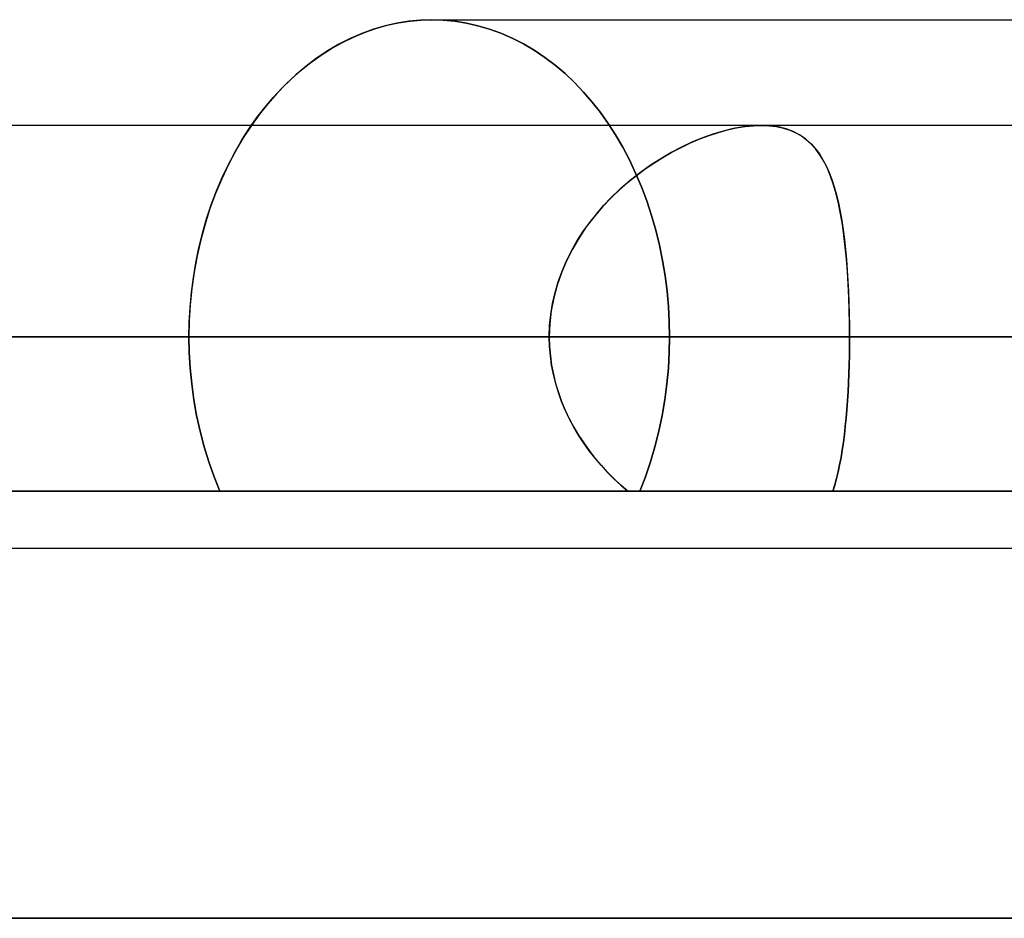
# Model space of a CAD drawing. Header units: millimetres. Extents: x -156 to 156, y -52 to 132.
# Tile 45 of 79: x 19.65 to 21.98, y 23.48 to 25.6. Entities that reach past the tile are written whole.
import ezdxf

# ---------------------------------------------------------------- set-up
doc = ezdxf.new("R2010")
doc.units = ezdxf.units.MM
doc.layers.add('MAIN-1', color=7, linetype='Continuous')

msp = doc.modelspace()

# ---------------------------------------------------------------- linework, layer by layer
at = {"layer": 'MAIN-1'}
for p, q in [((20.5711, 25.5964), (20.5433, 25.5919)), ((20.5467, 25.5925), (20.5734, 25.5967)), ((20.5987, 25.5991), (20.5711, 25.5964)), ((20.5734, 25.5967), (20.5998, 25.5992)), ((20.626, 25.6), (20.5987, 25.5991)), ((20.5998, 25.5992), (20.626, 25.6)), ((20.626, 25.6), (20.6529, 25.5991)), ((20.6529, 25.5991), (20.626, 25.6)), ((20.626, 25.6), (25.0583, 25.6)), ((20.626, 25.6), (24.8496, 25.6)), ((20.6529, 25.5991), (20.6801, 25.5965)), ((20.6801, 25.5965), (20.6529, 25.5991)), ((20.6801, 25.5965), (20.7074, 25.5921)), ((20.7074, 25.5921), (20.6801, 25.5965)), ((20.4402, 25.559), (20.4666, 25.57)), ((20.4875, 25.5773), (20.4598, 25.5673)), ((20.4666, 25.57), (20.4932, 25.5792)), ((20.5154, 25.5855), (20.4875, 25.5773)), ((20.4932, 25.5792), (20.5199, 25.5867)), ((20.5433, 25.5919), (20.5154, 25.5855)), ((20.5199, 25.5867), (20.5467, 25.5925)), ((20.7074, 25.5921), (20.7348, 25.5858)), ((20.7348, 25.5858), (20.7074, 25.5921)), ((20.7348, 25.5858), (20.7621, 25.5779)), ((20.7621, 25.5779), (20.7348, 25.5858)), ((20.7621, 25.5779), (20.7892, 25.5681)), ((20.7892, 25.5681), (20.7621, 25.5779)), ((20.3887, 25.5321), (20.4142, 25.5464)), ((20.4324, 25.5555), (20.4055, 25.5418)), ((20.4142, 25.5464), (20.4402, 25.559)), ((20.4598, 25.5673), (20.4324, 25.5555)), ((20.7892, 25.5681), (20.816, 25.5565)), ((20.816, 25.5565), (20.7892, 25.5681)), ((20.816, 25.5565), (20.8423, 25.543)), ((20.8423, 25.543), (20.816, 25.5565)), ((20.3791, 25.5262), (20.3533, 25.509)), ((20.3637, 25.5162), (20.3887, 25.5321)), ((20.4055, 25.5418), (20.3791, 25.5262)), ((20.8423, 25.543), (20.868, 25.5278)), ((20.868, 25.5278), (20.8423, 25.543)), ((20.868, 25.5278), (20.893, 25.5109)), ((20.893, 25.5109), (20.868, 25.5278)), ((20.3533, 25.509), (20.3283, 25.4901)), ((20.3394, 25.4987), (20.3637, 25.5162)), ((20.893, 25.5109), (20.9173, 25.4924)), ((20.9173, 25.4924), (20.893, 25.5109)), ((20.2931, 25.4597), (20.3159, 25.4799)), ((20.3283, 25.4901), (20.3042, 25.4698)), ((20.3159, 25.4799), (20.3394, 25.4987)), ((20.9173, 25.4924), (20.9407, 25.4725)), ((20.9407, 25.4725), (20.9173, 25.4924)), ((20.2713, 25.4384), (20.2931, 25.4597)), ((20.3042, 25.4698), (20.281, 25.4481)), ((20.9407, 25.4725), (20.9633, 25.4512)), ((20.9633, 25.4512), (20.9407, 25.4725)), ((20.2505, 25.416), (20.2713, 25.4384)), ((20.281, 25.4481), (20.2588, 25.4252)), ((20.9633, 25.4512), (20.9848, 25.4287)), ((20.9848, 25.4287), (20.9633, 25.4512)), ((20.2307, 25.3927), (20.2505, 25.416)), ((20.2588, 25.4252), (20.2377, 25.4012)), ((20.9848, 25.4287), (21.0052, 25.4051)), ((21.0052, 25.4051), (20.9848, 25.4287)), ((20.2119, 25.3684), (20.2307, 25.3927)), ((20.2377, 25.4012), (20.2179, 25.3763)), ((21.0052, 25.4051), (21.0245, 25.3806)), ((21.0245, 25.3806), (21.0052, 25.4051)), ((20.1939, 25.3427), (20.2119, 25.3684)), ((20.2179, 25.3763), (20.1989, 25.35)), ((21.0245, 25.3806), (21.0428, 25.3548)), ((21.0428, 25.3548), (21.0245, 25.3806)), ((75.6323, 25.35), (-75.6323, 25.35)), ((75.6323, 25.35), (-75.6323, 25.35)), ((24.8505, 25.35), (-24.8505, 25.35)), ((24.8505, 25.35), (-24.8505, 25.35)), ((21.4055, 25.35), (-21.4055, 25.35)), ((21.4055, 25.35), (-21.4055, 25.35)), ((20.1766, 25.3156), (20.1939, 25.3427)), ((20.1989, 25.35), (20.1798, 25.3207)), ((21.0428, 25.3548), (21.0603, 25.3275)), ((21.0603, 25.3275), (21.0428, 25.3548)), ((21.3036, 25.3334), (21.3252, 25.3393)), ((21.3386, 25.3424), (21.3147, 25.3365)), ((21.3252, 25.3393), (21.3464, 25.344)), ((21.3619, 25.3466), (21.3386, 25.3424)), ((21.3464, 25.344), (21.3669, 25.3473)), ((21.3843, 25.3492), (21.3619, 25.3466)), ((21.3669, 25.3473), (21.3866, 25.3494)), ((21.4056, 25.35), (21.3843, 25.3492)), ((21.3866, 25.3494), (21.4056, 25.35)), ((21.4056, 25.35), (21.4238, 25.3493)), ((21.426, 25.3491), (21.4056, 25.35)), ((21.4238, 25.3493), (21.4411, 25.3472)), ((21.4453, 25.3464), (21.426, 25.3491)), ((21.4411, 25.3472), (21.4575, 25.3437)), ((21.4634, 25.342), (21.4453, 25.3464)), ((21.4575, 25.3437), (21.4728, 25.3387)), ((21.48, 25.3358), (21.4634, 25.342)), ((21.4728, 25.3387), (21.4869, 25.3325)), ((20.1602, 25.2871), (20.1766, 25.3156)), ((20.1798, 25.3207), (20.1617, 25.2899)), ((21.0603, 25.3275), (21.0771, 25.2987)), ((21.0771, 25.2987), (21.0603, 25.3275)), ((21.2376, 25.3086), (21.2597, 25.318)), ((21.2657, 25.3203), (21.241, 25.3101)), ((21.2597, 25.318), (21.2817, 25.3262)), ((21.2903, 25.3292), (21.2657, 25.3203)), ((21.2817, 25.3262), (21.3036, 25.3334)), ((21.3147, 25.3365), (21.2903, 25.3292)), ((21.4952, 25.3279), (21.48, 25.3358)), ((21.4869, 25.3325), (21.4999, 25.325)), ((21.5091, 25.3184), (21.4952, 25.3279)), ((21.4999, 25.325), (21.512, 25.3161)), ((21.5217, 25.3074), (21.5091, 25.3184)), ((21.512, 25.3161), (21.523, 25.3061)), ((21.0771, 25.2987), (21.093, 25.2686)), ((21.093, 25.2686), (21.0771, 25.2987)), ((21.2164, 25.2985), (21.1918, 25.2856)), ((21.1937, 25.2867), (21.2156, 25.2981)), ((21.2156, 25.2981), (21.2376, 25.3086)), ((21.241, 25.3101), (21.2164, 25.2985)), ((21.5331, 25.2949), (21.5217, 25.3074)), ((21.523, 25.3061), (21.5331, 25.2948)), ((21.5434, 25.2808), (21.5331, 25.2949)), ((21.5331, 25.2948), (21.5424, 25.2825)), ((20.1617, 25.2899), (20.1446, 25.2576)), ((20.1446, 25.2575), (20.1602, 25.2871)), ((21.093, 25.2686), (21.1078, 25.2373)), ((21.1078, 25.2373), (21.093, 25.2686)), ((21.1672, 25.2713), (21.1429, 25.2557)), ((21.1506, 25.2608), (21.172, 25.2743)), ((21.1918, 25.2856), (21.1672, 25.2713)), ((21.172, 25.2743), (21.1937, 25.2867)), ((21.5424, 25.2825), (21.5508, 25.269)), ((21.5529, 25.2652), (21.5434, 25.2808)), ((21.5508, 25.269), (21.5585, 25.2544)), ((20.1446, 25.2576), (20.1287, 25.224)), ((20.13, 25.2268), (20.1446, 25.2575)), ((21.1089, 25.231), (21.1296, 25.2464)), ((21.1429, 25.2557), (21.119, 25.2387)), ((21.1296, 25.2464), (21.1506, 25.2608)), ((21.5614, 25.2481), (21.5529, 25.2652)), ((21.5585, 25.2544), (21.5654, 25.2388)), ((21.569, 25.2296), (21.5614, 25.2481)), ((20.1287, 25.224), (20.1141, 25.1893)), ((20.1164, 25.195), (20.13, 25.2268)), ((21.0955, 25.2204), (21.0727, 25.2007)), ((21.0887, 25.2147), (21.1089, 25.231)), ((21.119, 25.2387), (21.0955, 25.2204)), ((21.1078, 25.2373), (21.1216, 25.2049)), ((21.1216, 25.2049), (21.1078, 25.2373)), ((21.5654, 25.2388), (21.5717, 25.2222)), ((21.5759, 25.2096), (21.569, 25.2296)), ((21.5717, 25.2222), (21.5774, 25.2046)), ((21.0502, 25.1793), (21.0691, 25.1974)), ((21.0727, 25.2007), (21.0506, 25.1798)), ((21.0691, 25.1974), (21.0887, 25.2147)), ((21.1216, 25.2049), (21.1342, 25.1715)), ((21.1342, 25.1715), (21.1216, 25.2049)), ((21.5821, 25.1881), (21.5759, 25.2096)), ((21.5774, 25.2046), (21.5826, 25.1861)), ((20.1141, 25.1893), (20.1009, 25.1534)), ((20.1041, 25.1624), (20.1164, 25.195)), ((21.0506, 25.1798), (21.0296, 25.1576)), ((21.0321, 25.1603), (21.0502, 25.1793)), ((21.5876, 25.1652), (21.5821, 25.1881)), ((21.5826, 25.1861), (21.5873, 25.1666)), ((20.1009, 25.1534), (20.0893, 25.1167)), ((20.093, 25.129), (20.1041, 25.1624)), ((21.0296, 25.1576), (21.0097, 25.1342)), ((21.0148, 25.1405), (21.0321, 25.1603)), ((21.1342, 25.1715), (21.1455, 25.1373)), ((21.1455, 25.1373), (21.1342, 25.1715)), ((21.5873, 25.1666), (21.5915, 25.1463)), ((21.5925, 25.1411), (21.5876, 25.1652)), ((20.0832, 25.0948), (20.093, 25.129)), ((21.0097, 25.1342), (20.9911, 25.1098)), ((20.9985, 25.1199), (21.0148, 25.1405)), ((21.1455, 25.1373), (21.1555, 25.1022)), ((21.1555, 25.1022), (21.1455, 25.1373)), ((21.5915, 25.1463), (21.5953, 25.1251)), ((21.5968, 25.1158), (21.5925, 25.1411)), ((20.0893, 25.1167), (20.0792, 25.0792)), ((20.9911, 25.1098), (20.9739, 25.0842)), ((20.9832, 25.0984), (20.9985, 25.1199)), ((21.5953, 25.1251), (21.5986, 25.1031)), ((21.6005, 25.0894), (21.5968, 25.1158)), ((20.0747, 25.0602), (20.0832, 25.0948)), ((20.9739, 25.0842), (20.9582, 25.0575)), ((20.9689, 25.0762), (20.9832, 25.0984)), ((21.1555, 25.1022), (21.1642, 25.0666)), ((21.1642, 25.0666), (21.1555, 25.1022)), ((21.5986, 25.1031), (21.6016, 25.0804)), ((21.6037, 25.062), (21.6005, 25.0894)), ((20.0675, 25.0252), (20.0747, 25.0602)), ((20.0792, 25.0792), (20.0706, 25.0412)), ((20.9582, 25.0575), (20.9442, 25.0299)), ((20.9559, 25.0532), (20.9689, 25.0762)), ((21.1642, 25.0666), (21.1714, 25.0306)), ((21.1714, 25.0306), (21.1642, 25.0666)), ((21.6016, 25.0804), (21.6042, 25.0568)), ((21.6063, 25.0336), (21.6037, 25.062)), ((20.0706, 25.0412), (20.0637, 25.0029)), ((20.9441, 25.0295), (20.9559, 25.0532)), ((21.6042, 25.0568), (21.6064, 25.0326)), ((20.0617, 24.99), (20.0675, 25.0252)), ((20.9442, 25.0299), (20.9321, 25.0013)), ((20.9336, 25.0051), (20.9441, 25.0295)), ((21.1714, 25.0306), (21.1774, 24.9943)), ((21.1774, 24.9943), (21.1714, 25.0306)), ((21.6086, 25.0043), (21.6063, 25.0336)), ((21.6064, 25.0326), (21.6084, 25.0077)), ((20.0571, 24.9547), (20.0617, 24.99)), ((20.0637, 25.0029), (20.0582, 24.9644)), ((20.9321, 25.0013), (20.922, 24.972)), ((20.9246, 24.9801), (20.9336, 25.0051)), ((21.1774, 24.9943), (21.182, 24.9579)), ((21.182, 24.9579), (21.1774, 24.9943)), ((21.6084, 25.0077), (21.61, 24.9824)), ((21.6104, 24.9743), (21.6086, 25.0043)), ((20.0582, 24.9644), (20.0544, 24.9259)), ((20.922, 24.972), (20.914, 24.9422)), ((20.9171, 24.9547), (20.9246, 24.9801)), ((21.61, 24.9824), (21.6113, 24.9565)), ((21.6118, 24.9438), (21.6104, 24.9743)), ((20.0539, 24.9195), (20.0571, 24.9547)), ((20.914, 24.9422), (20.9083, 24.9119)), ((20.9112, 24.929), (20.9171, 24.9547)), ((21.182, 24.9579), (21.1853, 24.9216)), ((21.1853, 24.9216), (21.182, 24.9579)), ((21.6113, 24.9565), (21.6123, 24.9302)), ((21.6128, 24.9129), (21.6118, 24.9438)), ((20.0519, 24.8846), (20.0539, 24.9195)), ((20.0544, 24.9259), (20.0521, 24.8877)), ((20.907, 24.9029), (20.9112, 24.929)), ((21.1853, 24.9216), (21.1873, 24.8856)), ((21.1873, 24.8856), (21.1853, 24.9216)), ((21.6123, 24.9302), (21.613, 24.9036)), ((20.9044, 24.8766), (20.907, 24.9029)), ((20.9083, 24.9119), (20.9047, 24.8811)), ((21.6134, 24.8816), (21.6128, 24.9129)), ((21.613, 24.9036), (21.6134, 24.8769)), ((20.0521, 24.8877), (20.0513, 24.85)), ((20.0513, 24.85), (20.0519, 24.8846)), ((20.9047, 24.8811), (20.9036, 24.85)), ((20.9036, 24.85), (20.9044, 24.8766)), ((21.1873, 24.8856), (21.1879, 24.85)), ((21.1879, 24.85), (21.1873, 24.8856)), ((21.6136, 24.85), (21.6134, 24.8816)), ((21.6134, 24.8769), (21.6136, 24.85)), ((-76.1016, 24.85), (76.1016, 24.85)), ((76.1016, 24.85), (-76.1016, 24.85)), ((-75.4408, 24.85), (75.4408, 24.85)), ((25.5762, 24.85), (-25.5762, 24.85)), ((-25.2331, 24.85), (25.2331, 24.85)), ((25.2331, 24.85), (-25.2331, 24.85)), ((24.4521, 24.85), (-24.4521, 24.85)), ((-24.4521, 24.85), (24.4521, 24.85)), ((21.6136, 24.85), (-21.6136, 24.85)), ((-21.6136, 24.85), (21.6136, 24.85)), ((-20.9036, 24.85), (20.9036, 24.85)), ((20.9036, 24.85), (-20.9036, 24.85)), ((20.0513, 24.85), (20.9036, 24.85)), ((20.0513, 24.85), (20.052, 24.8133)), ((20.052, 24.8133), (20.0513, 24.85)), ((20.9036, 24.85), (20.0513, 24.85)), ((20.9042, 24.8275), (20.9036, 24.85)), ((20.9036, 24.85), (20.9042, 24.8276)), ((21.1872, 24.8133), (21.1879, 24.85)), ((21.1879, 24.85), (21.1872, 24.8133)), ((22.0374, 24.85), (21.1879, 24.85)), ((21.1879, 24.85), (22.0374, 24.85)), ((21.6136, 24.85), (21.6135, 24.8279)), ((21.6135, 24.8279), (21.6136, 24.85)), ((21.6136, 24.85), (24.4521, 24.85)), ((24.4521, 24.85), (21.6136, 24.85)), ((20.9042, 24.8276), (20.906, 24.8053)), ((20.906, 24.8052), (20.9042, 24.8275)), ((21.6135, 24.8279), (21.6132, 24.806)), ((21.6132, 24.806), (21.6135, 24.8279)), ((20.052, 24.8133), (20.0542, 24.7761)), ((20.0542, 24.7761), (20.052, 24.8133)), ((20.906, 24.8053), (20.909, 24.7833)), ((20.9091, 24.7831), (20.906, 24.8052)), ((21.1851, 24.7761), (21.1872, 24.8133)), ((21.1872, 24.8133), (21.1851, 24.7761)), ((21.6132, 24.806), (21.6127, 24.7842)), ((21.6127, 24.7841), (21.6132, 24.806)), ((20.909, 24.7833), (20.9132, 24.7614)), ((20.9133, 24.7612), (20.9091, 24.7831)), ((21.612, 24.7624), (21.6127, 24.7841)), ((21.6127, 24.7842), (21.6121, 24.7626)), ((20.0542, 24.7761), (20.0579, 24.7387)), ((20.0579, 24.7387), (20.0542, 24.7761)), ((20.9132, 24.7614), (20.9186, 24.7398)), ((20.9187, 24.7395), (20.9133, 24.7612)), ((21.1817, 24.7387), (21.1851, 24.7761)), ((21.1851, 24.7761), (21.1817, 24.7387)), ((21.6121, 24.7626), (21.6112, 24.7412)), ((21.6112, 24.7409), (21.612, 24.7624)), ((20.0579, 24.7387), (20.063, 24.7012)), ((20.063, 24.7012), (20.0579, 24.7387)), ((20.9186, 24.7398), (20.9251, 24.7184)), ((20.9251, 24.7182), (20.9187, 24.7395)), ((21.1767, 24.7012), (21.1817, 24.7387)), ((21.1817, 24.7387), (21.1767, 24.7012)), ((21.6112, 24.7412), (21.6101, 24.72)), ((21.6101, 24.7196), (21.6112, 24.7409)), ((20.9251, 24.7184), (20.9327, 24.6973)), ((20.9327, 24.6971), (20.9251, 24.7182)), ((21.6101, 24.72), (21.6088, 24.6991)), ((21.6088, 24.6988), (21.6101, 24.7196)), ((20.063, 24.7012), (20.0695, 24.6638)), ((20.0695, 24.6638), (20.063, 24.7012)), ((20.9327, 24.6973), (20.9413, 24.6766)), ((20.9414, 24.6764), (20.9327, 24.6971)), ((21.1705, 24.6638), (21.1767, 24.7012)), ((21.1767, 24.7012), (21.1705, 24.6638)), ((21.6088, 24.6991), (21.6073, 24.6785)), ((21.6073, 24.6782), (21.6088, 24.6988)), ((20.0695, 24.6638), (20.0777, 24.6268)), ((20.0777, 24.6268), (20.0695, 24.6638)), ((20.9413, 24.6766), (20.9508, 24.6564)), ((20.951, 24.6562), (20.9414, 24.6764)), ((21.1627, 24.6268), (21.1705, 24.6638)), ((21.1705, 24.6638), (21.1627, 24.6268)), ((21.6073, 24.6785), (21.6056, 24.6583)), ((21.6056, 24.6581), (21.6073, 24.6782)), ((20.9508, 24.6564), (20.9613, 24.6368)), ((20.9615, 24.6365), (20.951, 24.6562)), ((21.6037, 24.6385), (21.6015, 24.6193)), ((21.6015, 24.6191), (21.6037, 24.6383)), ((21.6056, 24.6583), (21.6037, 24.6385)), ((21.6037, 24.6383), (21.6056, 24.6581)), ((20.0777, 24.6268), (20.0873, 24.5902)), ((20.0873, 24.5902), (20.0777, 24.6268)), ((20.9613, 24.6368), (20.9727, 24.6176)), ((20.9729, 24.6173), (20.9615, 24.6365)), ((20.9727, 24.6176), (20.9849, 24.599)), ((20.9851, 24.5987), (20.9729, 24.6173)), ((21.1535, 24.5902), (21.1627, 24.6268)), ((21.1627, 24.6268), (21.1535, 24.5902)), ((21.6015, 24.6193), (21.5991, 24.6005)), ((21.5991, 24.6004), (21.6015, 24.6191)), ((20.9849, 24.599), (20.9978, 24.581)), ((20.9981, 24.5806), (20.9851, 24.5987)), ((21.5991, 24.6005), (21.5965, 24.5822)), ((21.5965, 24.5822), (21.5991, 24.6004)), ((20.0873, 24.5902), (20.0983, 24.5543)), ((20.0983, 24.5543), (20.0873, 24.5902)), ((20.9978, 24.581), (21.0115, 24.5635)), ((21.0118, 24.5631), (20.9981, 24.5806)), ((21.1429, 24.5543), (21.1535, 24.5902)), ((21.1535, 24.5902), (21.1429, 24.5543)), ((21.5965, 24.5822), (21.5935, 24.5645)), ((21.5935, 24.5645), (21.5965, 24.5822)), ((20.0983, 24.5543), (20.1109, 24.5192)), ((20.1109, 24.5192), (20.0983, 24.5543)), ((21.0115, 24.5635), (21.0259, 24.5466)), ((21.0262, 24.5462), (21.0118, 24.5631)), ((21.0259, 24.5466), (21.0408, 24.5303)), ((21.0411, 24.53), (21.0262, 24.5462)), ((21.1309, 24.5192), (21.1429, 24.5543)), ((21.1429, 24.5543), (21.1309, 24.5192)), ((21.5903, 24.5474), (21.5867, 24.5308)), ((21.5868, 24.5309), (21.5903, 24.5474)), ((21.5935, 24.5645), (21.5903, 24.5474)), ((21.5903, 24.5474), (21.5935, 24.5645)), ((21.0408, 24.5303), (21.0564, 24.5146)), ((21.0566, 24.5143), (21.0411, 24.53)), ((21.5829, 24.515), (21.5868, 24.5309)), ((21.5867, 24.5308), (21.5829, 24.5148)), ((20.1109, 24.5192), (20.1247, 24.4851)), ((20.1247, 24.4851), (20.1109, 24.5192)), ((21.0564, 24.5146), (21.0725, 24.4995)), ((21.0726, 24.4993), (21.0566, 24.5143)), ((21.0725, 24.4995), (21.089, 24.485)), ((21.089, 24.485), (21.0726, 24.4993)), ((21.1175, 24.4851), (21.1309, 24.5192)), ((21.1309, 24.5192), (21.1175, 24.4851)), ((21.5742, 24.485), (21.5787, 24.4997)), ((21.5787, 24.4996), (21.5742, 24.485)), ((21.5787, 24.4997), (21.5829, 24.515)), ((21.5829, 24.5148), (21.5787, 24.4996)), ((-23.3185, 24.485), (23.3185, 24.485)), ((23.3185, 24.485), (-23.3185, 24.485)), ((-21.5742, 24.485), (21.5742, 24.485)), ((21.5742, 24.485), (-21.5742, 24.485)), ((21.089, 24.485), (-21.089, 24.485)), ((-21.089, 24.485), (21.089, 24.485)), ((20.1246, 24.485), (-20.1246, 24.485)), ((-20.1246, 24.485), (20.1246, 24.485)), ((20.1246, 24.485), (21.089, 24.485)), ((21.089, 24.485), (20.1246, 24.485)), ((22.0792, 24.485), (21.1176, 24.485)), ((21.1176, 24.485), (22.0792, 24.485)), ((23.373, 24.485), (21.1176, 24.485)), ((21.1176, 24.485), (23.373, 24.485)), ((21.5742, 24.485), (23.3185, 24.485)), ((23.3185, 24.485), (21.5742, 24.485)), ((-75.6323, 24.35), (75.6323, 24.35)), ((-75.6323, 24.35), (75.6323, 24.35)), ((-24.952, 24.35), (24.952, 24.35)), ((-24.952, 24.35), (24.952, 24.35)), ((36, 23.475), (-36, 23.475)), ((-36, 23.475), (36, 23.475)), ((-31.5, 23.475), (31.5, 23.475)), ((31.5, 23.475), (-31.5, 23.475))]:
    msp.add_line(p, q, dxfattribs=at)

doc.saveas('drawing.dxf')
